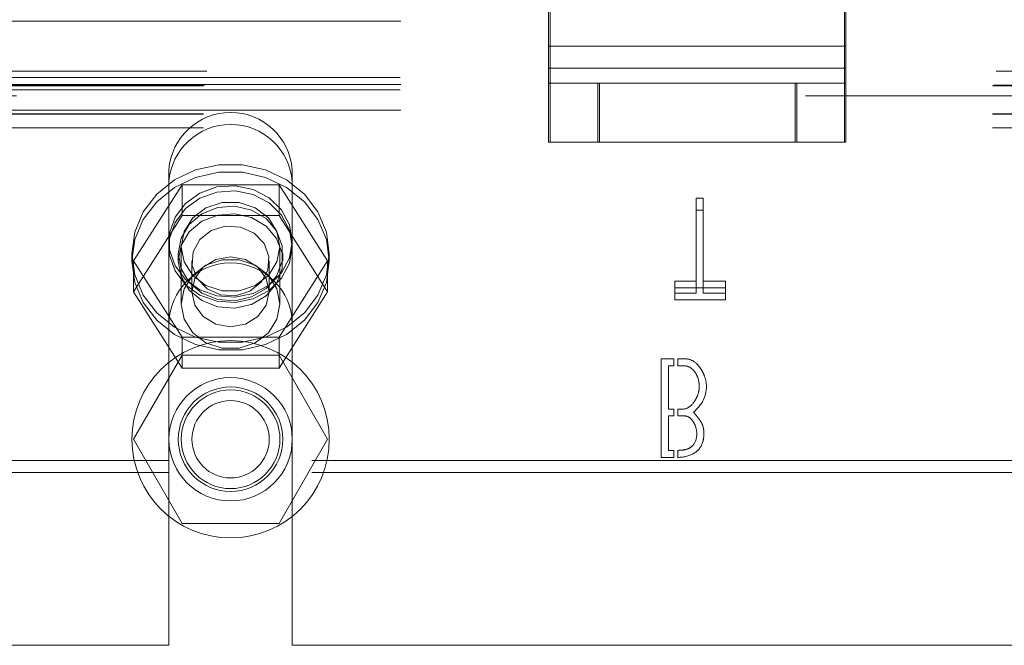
# Model space of a CAD drawing. Header units: inches. Extents: x 0.2 to 10.8, y 0.2 to 8.2.
# Tile 10 of 156: x 2.9773 to 3.1021, y 2.2283 to 2.3075. Entities that reach past the tile are written whole.
import ezdxf

# ---------------------------------------------------------------- set-up
doc = ezdxf.new("R2010")
doc.units = ezdxf.units.IN
doc.header["$MEASUREMENT"] = 0
doc.linetypes.add('HIDDEN', pattern=[0.075, 0.05, -0.025])

msp = doc.modelspace()

# ---------------------------------------------------------------- linework, layer by layer
at = {"color": 7, "linetype": 'HIDDEN', "lineweight": 18}
for p, q in [((3.0444972, 2.3176146), (3.0444972, 2.3041789)), ((3.0819972, 2.3176146), (3.0819972, 2.3041789)), ((3.0443153, 2.3013669), (3.0443153, 2.3148027)), ((3.0818153, 2.3013669), (3.0818153, 2.3148027)), ((3.2255767, 2.3073461), (2.9005767, 2.3073461)), ((3.0818153, 2.3041789), (3.0443153, 2.3041789)), ((3.0444972, 2.3041789), (3.0819972, 2.3041789)), ((3.0444972, 2.3041789), (3.0444972, 2.2994908)), ((3.0819972, 2.3041789), (3.0819972, 2.2994908)), ((2.9010084, 2.3010171), (3.2251451, 2.3010171)), ((2.9010084, 2.3010171), (3.2251451, 2.3010171)), ((3.0818153, 2.3013669), (3.0443153, 2.3013669)), ((3.0443153, 2.2919908), (3.0443153, 2.3013669)), ((3.0444972, 2.3013669), (3.0819972, 2.3013669)), ((3.0818153, 2.2919908), (3.0818153, 2.3013669)), ((3.2255767, 2.299308), (2.9005767, 2.299308)), ((2.9005767, 2.2991393), (3.2255767, 2.2991393)), ((3.2255125, 2.3001786), (2.9006409, 2.3001786)), ((2.9007062, 2.2992171), (3.2254472, 2.2992171)), ((3.0444972, 2.2994908), (3.0443153, 2.2994908)), ((3.0444972, 2.2994908), (3.0444972, 2.2919908)), ((3.0444972, 2.2994908), (3.0507472, 2.2994908)), ((3.0505653, 2.2994908), (3.0505653, 2.2919908)), ((3.0507472, 2.2994908), (3.0507472, 2.2919908)), ((3.0507472, 2.2994908), (3.0757472, 2.2994908)), ((3.0755653, 2.2994908), (3.0755653, 2.2919908)), ((3.0757472, 2.2994908), (3.0757472, 2.2919908)), ((3.0757472, 2.2994908), (3.0819972, 2.2994908)), ((3.0819972, 2.2994908), (3.0819972, 2.2919908)), ((3.2255125, 2.2986572), (2.9006409, 2.2986572)), ((4.5768812, 2.2978671), (2.9011722, 2.2978671)), ((3.2255767, 2.2960453), (2.9005767, 2.2960453)), ((2.9005767, 2.2956171), (3.2255767, 2.2956171)), ((2.9005767, 2.2955393), (3.2255767, 2.2955393)), ((2.9005767, 2.2938171), (3.2255767, 2.2938171)), ((2.9005767, 2.2938171), (3.2255767, 2.2938171)), ((3.0444972, 2.2919908), (3.0443153, 2.2919908)), ((3.0507472, 2.2919908), (3.0444972, 2.2919908)), ((3.0507472, 2.2919908), (3.0757472, 2.2919908)), ((3.0819972, 2.2919908), (3.0757472, 2.2919908)), ((2.9962142, 2.2884982), (2.9962142, 2.2869768)), ((3.0118392, 2.2884982), (3.0118392, 2.2869768)), ((2.9962142, 2.2688921), (2.9962142, 2.2869768)), ((3.0118392, 2.2688921), (3.0118392, 2.2869768)), ((2.9917292, 2.2769548), (2.9978779, 2.286607)), ((2.9978779, 2.286607), (2.9978779, 2.2826978)), ((2.9978779, 2.286607), (3.0101755, 2.286607)), ((3.0101755, 2.286607), (3.0101755, 2.2826978)), ((3.0101755, 2.286607), (3.0163243, 2.2769548)), ((3.0630329, 2.2848954), (3.0630329, 2.283374)), ((3.063921, 2.2848954), (3.0630329, 2.2848954)), ((3.063921, 2.2848954), (3.063921, 2.283374)), ((3.0630329, 2.283374), (3.063921, 2.283374)), ((3.0630329, 2.2728675), (3.0630329, 2.283374)), ((3.063921, 2.283374), (3.063921, 2.2728675)), ((2.9917292, 2.2730456), (2.9978779, 2.2826978)), ((2.9978779, 2.2826978), (3.0101755, 2.2826978)), ((3.0101755, 2.2826978), (3.0163243, 2.2730456)), ((2.9977767, 2.2787668), (2.9977767, 2.2715031)), ((3.0102767, 2.2715031), (3.0102767, 2.2787668)), ((2.9915267, 2.2779057), (2.9915267, 2.2769548)), ((2.9917292, 2.2769548), (2.9917292, 2.2730456)), ((2.9978779, 2.2673027), (2.9917292, 2.2769548)), ((2.9974017, 2.2779057), (2.9974017, 2.2769548)), ((2.9991292, 2.2769548), (2.9991292, 2.2730456)), ((3.0089242, 2.2730456), (3.0089242, 2.2769548)), ((3.0163243, 2.2769548), (3.0101755, 2.2673027)), ((3.0106517, 2.2769548), (3.0106517, 2.2779057)), ((3.0163243, 2.2769548), (3.0163243, 2.2730456)), ((3.0165267, 2.2769548), (3.0165267, 2.2779057)), ((3.0602916, 2.2743889), (3.0602916, 2.2728675)), ((3.0630329, 2.2743889), (3.0602916, 2.2743889)), ((3.0667202, 2.2743889), (3.063921, 2.2743889)), ((3.0667202, 2.2743889), (3.0667202, 2.2728675)), ((2.9978779, 2.2633934), (2.9917292, 2.2730456)), ((3.0163243, 2.2730456), (3.0101755, 2.2633934)), ((3.0602916, 2.2735666), (3.0667202, 2.2735666)), ((3.0602916, 2.2728675), (3.0630329, 2.2728675)), ((3.0602916, 2.2720452), (3.0602916, 2.2728675)), ((3.0667202, 2.2720452), (3.0602916, 2.2720452)), ((3.063921, 2.2728675), (3.0667202, 2.2728675)), ((3.0667202, 2.2728675), (3.0667202, 2.2720452)), ((2.9962142, 2.2688921), (2.9962142, 2.2282671)), ((3.0118392, 2.2688921), (3.0118392, 2.2282671)), ((3.0101755, 2.2673027), (2.9978779, 2.2673027)), ((2.9978779, 2.2673027), (2.9978779, 2.2633934)), ((3.0101755, 2.2673027), (3.0101755, 2.2633934)), ((2.9978779, 2.2650171), (2.9917292, 2.2543671)), ((3.0101755, 2.2650171), (2.9978779, 2.2650171)), ((3.0163243, 2.2543671), (3.0101755, 2.2650171)), ((3.0585793, 2.2645589), (3.060174, 2.2645589)), ((3.0585793, 2.2520589), (3.0585793, 2.2645589)), ((3.060174, 2.2645589), (3.060174, 2.2636805)), ((3.060674, 2.2636805), (3.060674, 2.2645589)), ((3.0101755, 2.2633934), (2.9978779, 2.2633934)), ((3.0595156, 2.2636805), (3.0595156, 2.2581786)), ((3.060174, 2.2636805), (3.0595156, 2.2636805)), ((3.0595156, 2.2581786), (3.060174, 2.2581786)), ((3.060174, 2.2581786), (3.060174, 2.2573195)), ((3.060674, 2.2573195), (3.060674, 2.2581786)), ((3.0595156, 2.2573195), (3.0595156, 2.2529662)), ((3.060174, 2.2573195), (3.0595156, 2.2573195)), ((2.9917292, 2.2543671), (2.9978779, 2.2437171)), ((3.0101755, 2.2437171), (3.0163243, 2.2543671)), ((3.0595156, 2.2529662), (3.060174, 2.2529662)), ((3.060174, 2.2529662), (3.060174, 2.2520589)), ((3.060674, 2.2520632), (3.060674, 2.2529662)), ((3.060174, 2.2520589), (3.0585793, 2.2520589)), ((2.9962142, 2.2516795), (2.9193267, 2.2516795)), ((3.1143142, 2.2516795), (3.0118392, 2.2516795)), ((2.9962142, 2.250158), (2.9193267, 2.250158)), ((3.1143142, 2.250158), (3.0118392, 2.250158)), ((2.9978779, 2.2437171), (3.0101755, 2.2437171)), ((2.9193267, 2.2282671), (2.9962142, 2.2282671)), ((3.0118392, 2.2282671), (3.1143142, 2.2282671))]:
    msp.add_line(p, q, dxfattribs=at)
at = {"color": 7, "linetype": 'HIDDEN', "lineweight": 18, "flags": 128}
for points in [[(2.9915267, 2.2779057), (2.9918899, 2.2751946), (2.9929585, 2.272641), (2.9946703, 2.2703933), (2.9969259, 2.2685823), (2.9995942, 2.2673131), (3.00252, 2.2666595), (3.0055334, 2.2666595), (3.0084593, 2.2673131), (3.0111275, 2.2685823), (3.0133831, 2.2703933), (3.0150949, 2.272641), (3.0161635, 2.2751946), (3.0165267, 2.2779057), (3.0161635, 2.2806169), (3.0150949, 2.2831705), (3.0133831, 2.2854181), (3.0111275, 2.2872292), (3.0084593, 2.2884984), (3.0055334, 2.289152), (3.00252, 2.289152), (2.9995942, 2.2884984), (2.9969259, 2.2872292), (2.9946703, 2.2854181), (2.9929585, 2.2831705), (2.9918899, 2.2806169), (2.9915267, 2.2779057)], [(2.9915267, 2.2769548), (2.9918899, 2.2742437), (2.9929585, 2.2716901), (2.9946703, 2.2694424), (2.9969259, 2.2676314), (2.9995942, 2.2663622), (3.00252, 2.2657086), (3.0055334, 2.2657086), (3.0084593, 2.2663622), (3.0111275, 2.2676314), (3.0133831, 2.2694424), (3.0150949, 2.2716901), (3.0161635, 2.2742437), (3.0165267, 2.2769548), (3.0161635, 2.279666), (3.0150949, 2.2822196), (3.0133831, 2.2844673), (3.0111275, 2.2862783), (3.0084593, 2.2875475), (3.0055334, 2.2882011), (3.00252, 2.2882011), (2.9995942, 2.2875475), (2.9969259, 2.2862783), (2.9946703, 2.2844673), (2.9929585, 2.2822196), (2.9918899, 2.279666), (2.9915267, 2.2769548)], [(3.0118392, 2.2794272), (3.0114921, 2.2773401), (3.0104817, 2.2754386), (3.0088977, 2.2738914), (3.0068809, 2.2728361), (3.0046105, 2.2723664), (3.0022883, 2.2725241), (3.0001205, 2.2732952), (2.9982997, 2.2746112), (2.9969879, 2.276355), (2.9963015, 2.2783719), (2.9963015, 2.2804825), (2.9969879, 2.2824993), (2.9982997, 2.2842431), (3.0001205, 2.2855591), (3.0022883, 2.2863302), (3.0046105, 2.2864879), (3.0068809, 2.2860182), (3.0088977, 2.2849629), (3.0104817, 2.2834158), (3.0114921, 2.2815142), (3.0118392, 2.2794272)], [(3.0118392, 2.2787668), (3.0114921, 2.2766798), (3.0104817, 2.2747782), (3.0088977, 2.273231), (3.0068809, 2.2721757), (3.0046105, 2.2717061), (3.0022883, 2.2718638), (3.0001205, 2.2726349), (2.9982997, 2.2739508), (2.9969879, 2.2756947), (2.9963015, 2.2777115), (2.9963015, 2.2798221), (2.9969879, 2.2818389), (2.9982997, 2.2835828), (3.0001205, 2.2848987), (3.0022883, 2.2856698), (3.0046105, 2.2858275), (3.0068809, 2.2853579), (3.0088977, 2.2843026), (3.0104817, 2.2827554), (3.0114921, 2.2808538), (3.0118392, 2.2787668)], [(3.0102767, 2.2787668), (3.0098998, 2.2768295), (3.0088145, 2.2751258), (3.0071517, 2.2738613), (3.005112, 2.2731884), (3.0029414, 2.2731884), (3.0009017, 2.2738613), (2.9992389, 2.2751258), (2.9981536, 2.2768295), (2.9977767, 2.2787668), (2.9981536, 2.2807042), (2.9992389, 2.2824078), (3.0009017, 2.2836723), (3.0029414, 2.2843452), (3.005112, 2.2843452), (3.0071517, 2.2836723), (3.0088145, 2.2824078), (3.0098998, 2.2807042), (3.0102767, 2.2787668)], [(2.9974017, 2.2779057), (2.9977607, 2.2759561), (2.9987987, 2.2742178), (3.0004032, 2.2728791), (3.0024004, 2.2720852), (3.0045738, 2.2719219), (3.0066879, 2.2724072), (3.0085137, 2.2734882), (3.0098532, 2.275048), (3.0105614, 2.2769175), (3.0105614, 2.278894), (3.0098532, 2.2807635), (3.0085137, 2.2823232), (3.0066879, 2.2834043), (3.0045738, 2.2838895), (3.0024004, 2.2837263), (3.0004032, 2.2829323), (2.9987987, 2.2815936), (2.9977607, 2.2798553), (2.9974017, 2.2779057)], [(2.9974017, 2.2769548), (2.9977607, 2.2750052), (2.9987987, 2.2732669), (3.0004032, 2.2719282), (3.0024004, 2.2711343), (3.0045738, 2.2709711), (3.0066879, 2.2714563), (3.0085137, 2.2725373), (3.0098532, 2.2740971), (3.0105614, 2.2759666), (3.0105614, 2.2779431), (3.0098532, 2.2798126), (3.0085137, 2.2813723), (3.0066879, 2.2824534), (3.0045738, 2.2829386), (3.0024004, 2.2827754), (3.0004032, 2.2819814), (2.9987987, 2.2806427), (2.9977607, 2.2789044), (2.9974017, 2.2769548)], [(3.0064755, 2.2731109), (3.004666, 2.2725542), (3.0027591, 2.2726674), (3.0010453, 2.2734334), (2.9997854, 2.2747355), (2.9991711, 2.2763755), (2.9992961, 2.2781036), (3.0001413, 2.2796569), (3.001578, 2.2807988), (3.0033875, 2.2813555), (3.0052943, 2.2812422), (3.0070081, 2.2804763), (3.0082681, 2.2791742), (3.0088823, 2.2775342), (3.0087573, 2.275806), (3.0079122, 2.2742528), (3.0064755, 2.2731109)], [(3.0102767, 2.2715031), (3.0098998, 2.2695657), (3.0088145, 2.267862), (3.0071517, 2.2665975), (3.005112, 2.2659247), (3.0029414, 2.2659247), (3.0009017, 2.2665975), (2.9992389, 2.267862), (2.9981536, 2.2695657), (2.9977767, 2.2715031), (2.9981536, 2.2734404), (2.9992389, 2.2751441), (3.0009017, 2.2764086), (3.0029414, 2.2770814), (3.005112, 2.2770814), (3.0071517, 2.2764086), (3.0088145, 2.2751441), (3.0098998, 2.2734404), (3.0102767, 2.2715031)], [(3.0089242, 2.2730456), (3.0085514, 2.271347), (3.0074898, 2.269907), (3.0059009, 2.2689448), (3.0040267, 2.268607), (3.0021525, 2.2689448), (3.0005637, 2.269907), (2.999502, 2.271347), (2.9991292, 2.2730456), (2.999502, 2.2747442), (3.0005637, 2.2761842), (3.0021525, 2.2771464), (3.0040267, 2.2774843), (3.0059009, 2.2771464), (3.0074898, 2.2761842), (3.0085514, 2.2747442), (3.0089242, 2.2730456)]]:
    msp.add_lwpolyline(points, dxfattribs=at)
at = {"color": 7, "linetype": 'HIDDEN', "lineweight": 18}
for radius in [0.0125, 0.0078125, 0.006625, 0.00625, 0.0048975]:
    msp.add_circle((3.0040267, 2.2543671), radius, dxfattribs=at)
for centre, radius, start, end in [((3.0040267, 2.28794), 0.0078324, 4.087218, 175.912782), ((3.0040267, 2.2864185), 0.0078324, 4.087218, 175.912782), ((3.0040267, 2.2688921), 0.0078125, 0, 180)]:
    msp.add_arc(centre, radius, start, end, dxfattribs=at)
for points, knots in [([(3.060674, 2.2645589), (3.0611574, 2.2645589), (3.0621276, 2.2646514), (3.063097, 2.2640317), (3.0637607, 2.2630771), (3.0641778, 2.2622022), (3.0643129, 2.2615035), (3.0643129, 2.2610357)], [0, 0, 0, 0, 0.25, 0.5, 0.625, 0.75, 1, 1, 1, 1]), ([(3.0634055, 2.2610357), (3.0634055, 2.2614274), (3.0633134, 2.261987), (3.063035, 2.2626229), (3.0625686, 2.263308), (3.0618095, 2.2637538), (3.061042, 2.2636805), (3.060674, 2.2636805)], [0, 0, 0, 0, 0.25, 0.375, 0.5, 0.75, 1, 1, 1, 1]), ([(3.060674, 2.2581786), (3.0610473, 2.2581786), (3.0617636, 2.2581333), (3.0625106, 2.2587134), (3.0629919, 2.2594628), (3.0633043, 2.2601446), (3.0634055, 2.2606796), (3.0634055, 2.2610357)], [0, 0, 0, 0, 0.25, 0.5, 0.625, 0.75, 1, 1, 1, 1]), ([(3.0626719, 2.2578214), (3.0630068, 2.2574297), (3.0633141, 2.2570369), (3.0635443, 2.2566998), (3.0636381, 2.2565584), (3.0639156, 2.2560059), (3.0640383, 2.2551845), (3.0638727, 2.2536566), (3.0629341, 2.252461), (3.0615424, 2.2520929), (3.060674, 2.2520632)], [0, 0, 0, 0, 0.125, 0.15625, 0.1875, 0.25, 0.375, 0.5, 0.75, 1, 1, 1, 1]), ([(3.063087, 2.2551091), (3.063087, 2.2554177), (3.0629986, 2.2558807), (3.0627363, 2.2564619), (3.062295, 2.2571177), (3.0616642, 2.2573879), (3.0609923, 2.2573195), (3.060674, 2.2573195)], [0, 0, 0, 0, 0.25, 0.375, 0.5, 0.75, 1, 1, 1, 1]), ([(3.060674, 2.2529662), (3.060829, 2.2529662), (3.0612337, 2.2529728), (3.0618866, 2.2530944), (3.0627853, 2.2535506), (3.063087, 2.2543719), (3.063087, 2.2551091)], [0, 0, 0, 0, 0.125, 0.25, 0.5, 1, 1, 1, 1])]:
    msp.add_open_spline(points, degree=3, knots=knots, dxfattribs=at)
msp.add_open_spline([(3.0643129, 2.2610357), (3.0643129, 2.2597905), (3.0637723, 2.2587191), (3.0626719, 2.2578214)], degree=3, dxfattribs=at)

doc.saveas('drawing.dxf')
